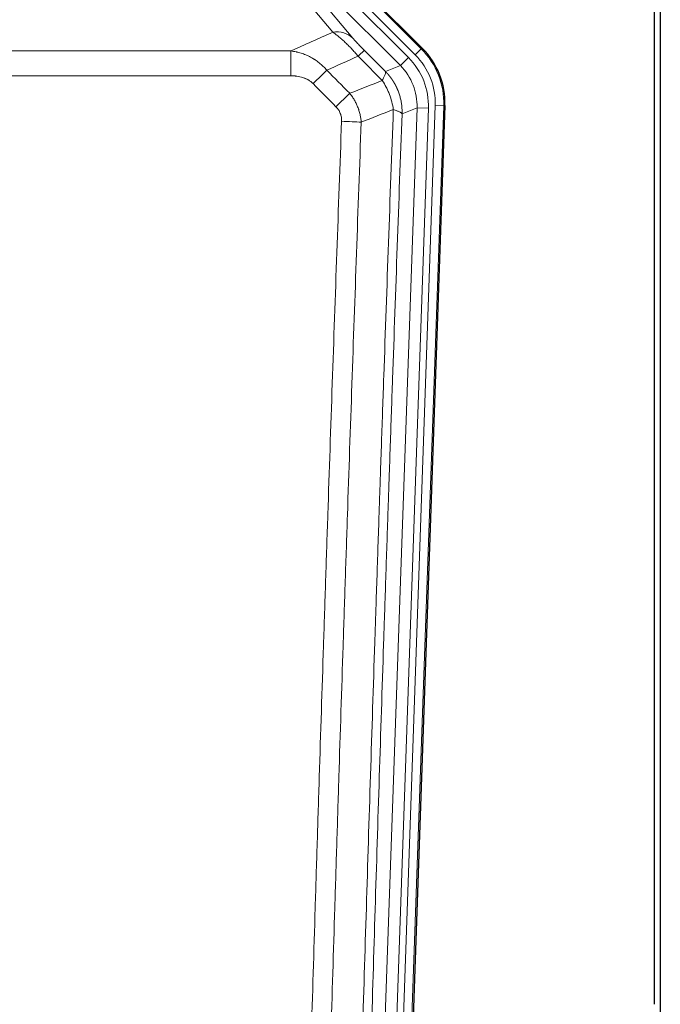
# Model space of a CAD drawing. Header units: inches. Extents: x 0 to 20790, y -12 to 14700.
# Tile 24 of 184: x 3246 to 3471, y 4825 to 5170. Entities that reach past the tile are written whole.
import ezdxf

# ---------------------------------------------------------------- set-up
doc = ezdxf.new("R2010")
doc.units = ezdxf.units.IN
doc.layers.add('1', color=7, linetype='Continuous', true_color=0xffffff)

msp = doc.modelspace()

# ---------------------------------------------------------------- linework, layer by layer
at = {"layer": '1', "color": 2, "linetype": 'Continuous', "lineweight": 25}
for p, q in [((3468.724, 4824.559), (3468.724, 5225.139)), ((3470.724, 5224.811), (3470.724, 4801.301)), ((3343.55, 5203.504), (3387.366, 5159.688)), ((3395.247, 5139.681), (3382.129, 4764.036))]:
    msp.add_line(p, q, dxfattribs=at)
at = {"layer": '1', "color": 110, "linetype": 'Continuous', "lineweight": 13}
for p, q in [((3343.395, 5203.129), (3386.985, 5159.538)), ((3382.475, 5156.478), (3340.3, 5198.653)), ((3384.867, 5157.42), (3341.276, 5201.01)), ((3355.938, 5165.365), (3333.823, 5191.8)), ((3379.651, 5153.653), (3338.725, 5194.578)), ((3338.725, 5192.335), (3362.999, 5163.319)), ((3108.139, 5158.794), (3341.311, 5158.794)), ((3341.311, 5150.086), (3341.311, 5158.794)), ((3386.985, 5159.538), (3384.867, 5157.42)), ((3386.985, 5159.538), (3387.366, 5159.688)), ((3379.651, 5153.653), (3382.475, 5156.478)), ((3374.426, 5151.595), (3379.651, 5153.653)), ((3341.311, 5150.086), (3108.139, 5150.086)), ((3372.422, 4764.662), (3385.488, 5138.833)), ((3389.481, 5138.694), (3376.414, 4764.523)), ((3378.761, 4764.193), (3391.872, 5139.636)), ((3385.488, 5138.833), (3380.241, 5136.766)), ((3394.866, 5139.531), (3381.755, 4764.088)), ((3385.488, 5138.833), (3389.481, 5138.694)), ((3394.866, 5139.531), (3391.872, 5139.636)), ((3395.247, 5139.681), (3394.866, 5139.531))]:
    msp.add_line(p, q, dxfattribs=at)
for centre, major_axis, ratio, start_param, end_param in [((3355.938, 5156.257), (-7.67, -6.416), 0.860824, 3.2446156, 4.0882866), ((3360.025, 5151.893), (-7.081, -7.061), 0.0269081, 3.1939715, 3.9394793), ((3367.853, 5140.446, 0), (-22.366, -8.81), 0.9983711, 2.7320361, 3.5511492), ((3367.853, 5140.446), (-25.153, -9.908), 0.9987323, 2.7320361, 3.5511492), ((3365.461, 5139.504, 0), (22.366, 8.81), 0.9983711, 5.8736288, 6.6927419), ((3349.069, 5146.963), (-7.096, -7.046), 0.0275577, 3.9391433, 4.6850337), ((3365.461, 5139.504), (-18.651, -7.347), 0.9977215, 2.7320361, 3.5511492), ((3357.078, 5138.898), (7.095, 7.047), 0.0252539, 0.7986857, 1.5457208), ((3359.05, 5133.811), (-9.993, 0.365), 0.0335157, 3.9537936, 4.713613)]:
    msp.add_ellipse(centre, major_axis=major_axis, ratio=ratio, start_param=start_param, end_param=end_param, dxfattribs=at)
at = {"layer": '1', "color": 2, "linetype": 'Continuous', "lineweight": 25}
msp.add_ellipse((3368.225, 5140.593, 0), major_axis=(-25.162, -9.912), ratio=0.9983711, start_param=2.7320361, end_param=3.5511492, dxfattribs=at)
at = {"layer": '1', "color": 110, "linetype": 'Continuous', "lineweight": 13}
for points in [[(3341.311, 5158.794), (3346.183, 5160.985), (3351.059, 5163.176), (3355.938, 5165.365)], [(3367.086, 5158.954), (3369.533, 5156.501), (3371.979, 5154.048), (3374.426, 5151.595)], [(3364.833, 5156.96), (3361.182, 5155.315), (3357.534, 5153.67), (3353.887, 5152.024)], [(3373.32, 5148.437), (3370.491, 5151.278), (3367.662, 5154.119), (3364.833, 5156.96)], [(3353.887, 5152.024), (3356.558, 5149.33), (3359.229, 5146.636), (3361.901, 5143.942)], [(3357.078, 5139.254), (3354.408, 5141.953), (3351.739, 5144.652), (3349.069, 5147.351)], [(3361.901, 5143.942), (3365.709, 5145.435), (3369.516, 5146.934), (3373.32, 5148.437)], [(3377.185, 5138.242), (3373.436, 5136.757), (3369.686, 5135.277), (3365.933, 5133.803)]]:
    msp.add_open_spline(points, degree=3, dxfattribs=at)
for points, knots in [([(3355.938, 5165.365), (3356.26, 5165.154), (3356.59, 5164.925), (3357.267, 5164.428), (3357.615, 5164.161), (3358.149, 5163.73), (3358.329, 5163.581), (3358.602, 5163.351), (3358.694, 5163.273), (3358.833, 5163.154), (3358.879, 5163.114), (3358.972, 5163.033), (3359.389, 5162.669), (3360.187, 5161.942), (3360.952, 5161.197), (3361.531, 5160.614), (3361.725, 5160.416), (3362.017, 5160.112), (3362.115, 5160.01), (3362.261, 5159.855), (3362.31, 5159.803), (3362.408, 5159.699), (3362.457, 5159.647), (3362.898, 5159.176), (3363.287, 5158.747), (3364.063, 5157.869), (3364.449, 5157.419), (3364.833, 5156.96)], [0, 0, 0, 0, 0.125, 0.125, 0.25, 0.25, 0.3125, 0.3125, 0.34375, 0.34375, 0.359375, 0.359375, 0.375, 0.5, 0.625, 0.625, 0.6875, 0.6875, 0.71875, 0.71875, 0.734375, 0.734375, 0.75, 0.75, 0.875, 0.875, 1, 1, 1, 1]), ([(3367.086, 5158.954), (3366.867, 5159.174), (3366.651, 5159.393), (3366.225, 5159.826), (3366.015, 5160.041), (3365.757, 5160.307), (3365.706, 5160.36), (3365.604, 5160.466), (3365.453, 5160.622), (3365.307, 5160.775), (3365.021, 5161.076), (3364.838, 5161.27), (3364.488, 5161.644), (3364.321, 5161.825), (3364.142, 5162.021), (3364.122, 5162.043), (3364.082, 5162.086), (3364.024, 5162.15), (3363.891, 5162.296), (3363.784, 5162.416), (3363.576, 5162.649), (3363.448, 5162.794), (3363.21, 5163.069), (3363.1, 5163.198), (3362.999, 5163.319)], [0, 0, 0, 0, 0.125, 0.125, 0.25, 0.25, 0.28125, 0.28125, 0.3125, 0.375, 0.375, 0.5, 0.5, 0.625, 0.625, 0.640625, 0.640625, 0.65625, 0.6875, 0.75, 0.75, 0.875, 0.875, 1, 1, 1, 1]), ([(3341.311, 5158.794), (3341.908, 5158.714), (3342.576, 5158.596), (3343.24, 5158.446), (3343.387, 5158.412), (3343.461, 5158.394), (3343.681, 5158.34), (3343.828, 5158.303), (3344.266, 5158.186), (3344.555, 5158.102), (3345.417, 5157.831), (3345.982, 5157.625), (3347.095, 5157.163), (3347.642, 5156.907), (3348.448, 5156.482), (3348.847, 5156.259), (3349.241, 5156.021), (3349.437, 5155.899), (3349.502, 5155.858), (3349.632, 5155.775), (3349.697, 5155.734), (3350.276, 5155.354), (3350.772, 5154.994), (3351.727, 5154.227), (3352.186, 5153.82), (3353.066, 5152.959), (3353.486, 5152.504), (3353.887, 5152.024)], [0, 0, 0, 0, 0.125, 0.140625, 0.140625, 0.15625, 0.15625, 0.1875, 0.1875, 0.25, 0.25, 0.375, 0.375, 0.5, 0.5, 0.5625, 0.59375, 0.59375, 0.609375, 0.609375, 0.625, 0.625, 0.75, 0.75, 0.875, 0.875, 1, 1, 1, 1]), ([(3374.426, 5151.595), (3374.472, 5151.502), (3374.481, 5151.363), (3374.441, 5151.089), (3374.418, 5150.986), (3374.355, 5150.76), (3374.315, 5150.636), (3374.219, 5150.368), (3374.162, 5150.224), (3374.033, 5149.916), (3373.961, 5149.752), (3373.802, 5149.406), (3373.715, 5149.224), (3373.527, 5148.843), (3373.427, 5148.644), (3373.32, 5148.437)], [0, 0, 0, 0, 0.25, 0.25, 0.375, 0.375, 0.5, 0.5, 0.625, 0.625, 0.75, 0.75, 0.875, 0.875, 1, 1, 1, 1]), ([(3374.426, 5151.595), (3374.443, 5151.577), (3374.477, 5151.543), (3374.529, 5151.49), (3374.58, 5151.437), (3374.631, 5151.384), (3374.682, 5151.331), (3374.733, 5151.277), (3374.783, 5151.224), (3374.834, 5151.17), (3374.884, 5151.116), (3374.934, 5151.061), (3374.984, 5151.007), (3375.034, 5150.952), (3375.083, 5150.897), (3375.133, 5150.842), (3375.182, 5150.786), (3375.231, 5150.73), (3375.28, 5150.674), (3375.329, 5150.618), (3375.378, 5150.562), (3375.426, 5150.505), (3375.474, 5150.448), (3375.523, 5150.391), (3375.57, 5150.334), (3375.618, 5150.277), (3375.666, 5150.219), (3375.713, 5150.161), (3375.76, 5150.103), (3375.807, 5150.044), (3375.854, 5149.986), (3375.901, 5149.927), (3375.947, 5149.868), (3375.994, 5149.809), (3376.04, 5149.749), (3376.086, 5149.69), (3376.131, 5149.63), (3376.177, 5149.569), (3376.222, 5149.509), (3376.267, 5149.449), (3376.312, 5149.388), (3376.357, 5149.327), (3376.402, 5149.266), (3376.446, 5149.204), (3376.49, 5149.143), (3376.534, 5149.081), (3376.578, 5149.019), (3376.622, 5148.957), (3376.665, 5148.894), (3376.708, 5148.832), (3376.751, 5148.769), (3376.794, 5148.706), (3376.836, 5148.642), (3376.879, 5148.579), (3376.921, 5148.515), (3376.963, 5148.451), (3377.004, 5148.387), (3377.046, 5148.323), (3377.087, 5148.258), (3377.128, 5148.194), (3377.169, 5148.129), (3377.21, 5148.064), (3377.25, 5147.998), (3377.29, 5147.933), (3377.33, 5147.867), (3377.37, 5147.801), (3377.41, 5147.735), (3377.449, 5147.669), (3377.488, 5147.602), (3377.527, 5147.536), (3377.565, 5147.469), (3377.604, 5147.402), (3377.642, 5147.334), (3377.68, 5147.267), (3377.718, 5147.199), (3377.755, 5147.131), (3377.792, 5147.063), (3377.829, 5146.995), (3377.866, 5146.927), (3377.903, 5146.858), (3377.939, 5146.789), (3377.975, 5146.72), (3378.011, 5146.651), (3378.046, 5146.581), (3378.082, 5146.512), (3378.117, 5146.442), (3378.151, 5146.372), (3378.186, 5146.302), (3378.22, 5146.232), (3378.254, 5146.161), (3378.288, 5146.091), (3378.322, 5146.02), (3378.355, 5145.949), (3378.388, 5145.878), (3378.421, 5145.806), (3378.454, 5145.735), (3378.486, 5145.663), (3378.518, 5145.591), (3378.55, 5145.519), (3378.581, 5145.447), (3378.613, 5145.374), (3378.644, 5145.302), (3378.674, 5145.229), (3378.705, 5145.156), (3378.735, 5145.083), (3378.765, 5145.01), (3378.795, 5144.936), (3378.824, 5144.862), (3379.022, 5144.361), (3379.356, 5143.412), (3379.745, 5141.983), (3380.031, 5140.509), (3380.208, 5138.997), (3380.252, 5137.93), (3380.251, 5137.324), (3380.25, 5137.185), (3380.248, 5137.045), (3380.245, 5136.906), (3380.242, 5136.813), (3380.241, 5136.766)], [0, 0, 0, 0, 0.0045083, 0.0090195, 0.0135338, 0.0180512, 0.0225715, 0.0270949, 0.0316214, 0.0361509, 0.0406834, 0.0452189, 0.0497575, 0.0542992, 0.0588439, 0.0633916, 0.0679424, 0.0724963, 0.0770532, 0.0816132, 0.0861762, 0.0907423, 0.0953114, 0.0998837, 0.104459, 0.1090373, 0.1136188, 0.1182033, 0.1227909, 0.1273815, 0.1319753, 0.1365721, 0.141172, 0.145775, 0.1503811, 0.1549903, 0.1596025, 0.1642179, 0.1688364, 0.1734579, 0.1780826, 0.1827103, 0.1873412, 0.1919752, 0.1966123, 0.2012524, 0.2058957, 0.2105422, 0.2151917, 0.2198443, 0.2245001, 0.229159, 0.233821, 0.2384861, 0.2431544, 0.2478258, 0.2525003, 0.2571779, 0.2618587, 0.2665427, 0.2712297, 0.2759199, 0.2806133, 0.2853097, 0.2900094, 0.2947122, 0.2994181, 0.3041272, 0.3088394, 0.3135548, 0.3182733, 0.322995, 0.3277199, 0.3324479, 0.3371791, 0.3419135, 0.346651, 0.3513917, 0.3561355, 0.3608826, 0.3656328, 0.3703861, 0.3751427, 0.3799024, 0.3846654, 0.3894315, 0.3942008, 0.3989732, 0.4037489, 0.4085278, 0.4133098, 0.4180951, 0.4228835, 0.4276751, 0.43247, 0.437268, 0.4420692, 0.4468737, 0.4516813, 0.4564922, 0.4613063, 0.4661235, 0.470944, 0.4757677, 0.4805947, 0.4854248, 0.4902582, 0.4950947, 0.4999345, 0.5888915, 0.6791125, 0.7706071, 0.8633844, 0.9574535, 0.965938, 0.9744348, 0.9829441, 0.9914659, 1, 1, 1, 1]), ([(3341.311, 5150.086), (3341.665, 5150.086), (3342.018, 5150.074), (3342.459, 5150.044), (3342.547, 5150.038), (3342.723, 5150.023), (3342.811, 5150.014), (3343.075, 5149.987), (3343.25, 5149.966), (3343.772, 5149.892), (3344.116, 5149.829), (3344.799, 5149.675), (3345.137, 5149.584), (3345.804, 5149.37), (3346.134, 5149.246), (3346.5, 5149.086), (3346.54, 5149.068), (3346.621, 5149.032), (3346.742, 5148.976), (3347.019, 5148.841), (3347.251, 5148.716), (3347.705, 5148.452), (3347.997, 5148.26), (3348.553, 5147.835), (3348.819, 5147.604), (3349.069, 5147.351)], [0, 0, 0, 0, 0.125, 0.125, 0.15625, 0.15625, 0.1875, 0.1875, 0.25, 0.25, 0.375, 0.375, 0.5, 0.5, 0.625, 0.625, 0.640625, 0.640625, 0.65625, 0.6875, 0.75, 0.75, 0.875, 0.875, 1, 1, 1, 1]), ([(3373.32, 5148.437), (3373.823, 5147.691), (3374.285, 5146.907), (3374.912, 5145.687), (3375.109, 5145.273), (3375.481, 5144.433), (3375.656, 5144.007), (3376.144, 5142.714), (3376.421, 5141.831), (3376.878, 5140.047), (3377.057, 5139.144), (3377.185, 5138.242)], [0, 0, 0, 0, 0.25, 0.25, 0.375, 0.375, 0.5, 0.5, 0.75, 0.75, 1, 1, 1, 1]), ([(3361.901, 5143.942), (3362.191, 5143.584), (3362.468, 5143.215), (3362.797, 5142.74), (3362.862, 5142.644), (3362.99, 5142.452), (3363.053, 5142.355), (3363.24, 5142.062), (3363.36, 5141.865), (3363.71, 5141.269), (3364.144, 5140.457), (3364.517, 5139.614), (3364.773, 5138.97), (3364.854, 5138.754), (3364.97, 5138.426), (3365.008, 5138.316), (3365.081, 5138.095), (3365.117, 5137.985), (3365.289, 5137.432), (3365.41, 5136.986), (3365.617, 5136.087), (3365.791, 5135.182), (3365.897, 5134.265), (3365.933, 5133.803)], [0, 0, 0, 0, 0.125, 0.125, 0.15625, 0.15625, 0.1875, 0.1875, 0.25, 0.25, 0.375, 0.5, 0.5, 0.5625, 0.5625, 0.59375, 0.59375, 0.625, 0.625, 0.75, 0.75, 0.875, 1, 1, 1, 1]), ([(3357.078, 5139.254), (3357.245, 5139.085), (3357.402, 5138.909), (3357.589, 5138.68), (3357.625, 5138.634), (3357.697, 5138.54), (3357.733, 5138.493), (3357.837, 5138.349), (3357.904, 5138.252), (3358.097, 5137.958), (3358.331, 5137.554), (3358.522, 5137.127), (3358.648, 5136.799), (3358.687, 5136.688), (3358.741, 5136.52), (3358.759, 5136.463), (3358.792, 5136.35), (3358.808, 5136.293), (3358.884, 5136.008), (3358.932, 5135.779), (3359.005, 5135.317), (3359.03, 5135.085), (3359.056, 5134.618), (3359.059, 5134.382), (3359.05, 5134.146)], [0, 0, 0, 0, 0.125, 0.125, 0.15625, 0.15625, 0.1875, 0.1875, 0.25, 0.25, 0.375, 0.5, 0.5, 0.5625, 0.5625, 0.59375, 0.59375, 0.625, 0.625, 0.75, 0.75, 0.875, 0.875, 1, 1, 1, 1]), ([(3364.956, 4765.408), (3365.012, 4767.341), (3365.068, 4769.275), (3365.18, 4773.142), (3365.348, 4778.944), (3365.744, 4792.485), (3366.087, 4804.097), (3366.781, 4827.33), (3367.721, 4858.33), (3369.179, 4904.894), (3370.184, 4935.98), (3370.758, 4953.478), (3370.822, 4955.423), (3370.95, 4959.312), (3371.142, 4965.145), (3371.594, 4978.758), (3371.985, 4990.429), (3372.314, 5000.155), (3372.379, 5002.101), (3372.511, 5005.992), (3372.71, 5011.828), (3373.175, 5025.445), (3373.577, 5037.116), (3374.389, 5060.456), (3375.486, 5091.574), (3376.614, 5122.687), (3377.185, 5138.242)], [0, 0, 0, 0, 0.015625, 0.015625, 0.03125, 0.0625, 0.125, 0.125, 0.25, 0.375, 0.5, 0.5, 0.515625, 0.515625, 0.53125, 0.5625, 0.625, 0.625, 0.640625, 0.640625, 0.65625, 0.6875, 0.75, 0.75, 0.875, 1, 1, 1, 1]), ([(3380.241, 5136.766), (3379.671, 5121.267), (3378.546, 5090.266), (3377.452, 5059.259), (3376.643, 5036.002), (3376.241, 5024.372), (3375.777, 5010.804), (3375.58, 5004.989), (3375.448, 5001.112), (3375.382, 4999.174), (3375.055, 4989.482), (3374.664, 4977.853), (3374.214, 4964.289), (3374.022, 4958.477), (3373.895, 4954.602), (3373.831, 4952.664), (3373.258, 4935.229), (3372.257, 4904.256), (3370.803, 4857.861), (3369.396, 4811.531), (3368.49, 4780.688), (3368.046, 4765.277)], [0, 0, 0, 0, 0.125, 0.25, 0.25, 0.3125, 0.34375, 0.359375, 0.359375, 0.375, 0.375, 0.4375, 0.46875, 0.484375, 0.484375, 0.5, 0.5, 0.625, 0.75, 0.875, 1, 1, 1, 1]), ([(3377.185, 5138.242), (3377.412, 5138.171), (3377.628, 5138.101), (3378.038, 5137.963), (3378.232, 5137.895), (3378.596, 5137.761), (3378.766, 5137.695), (3379.081, 5137.566), (3379.225, 5137.502), (3379.486, 5137.378), (3379.603, 5137.317), (3379.809, 5137.198), (3379.898, 5137.14), (3380.121, 5136.971), (3380.211, 5136.865), (3380.241, 5136.766)], [0, 0, 0, 0, 0.125, 0.125, 0.25, 0.25, 0.375, 0.375, 0.5, 0.5, 0.625, 0.625, 0.75, 0.75, 1, 1, 1, 1]), ([(3347.092, 4766.848), (3347.529, 4782.086), (3348.42, 4812.586), (3349.34, 4843.134), (3350.042, 4866.063), (3350.278, 4873.708), (3350.754, 4889.006), (3350.994, 4896.658), (3351.719, 4919.622), (3352.211, 4934.938), (3352.834, 4954.092), (3352.959, 4957.923), (3353.211, 4965.584), (3353.589, 4977.077), (3353.972, 4988.569), (3354.742, 5011.554), (3355.784, 5042.201), (3357.392, 5088.173), (3358.493, 5118.822), (3359.05, 5134.146)], [0, 0, 0, 0, 0.125, 0.25, 0.25, 0.3125, 0.3125, 0.375, 0.375, 0.5, 0.5, 0.53125, 0.53125, 0.5625, 0.625, 0.625, 0.75, 0.875, 1, 1, 1, 1]), ([(3365.933, 5133.803), (3365.375, 5118.497), (3364.273, 5087.887), (3362.664, 5041.972), (3361.62, 5011.363), (3360.848, 4988.407), (3360.465, 4976.929), (3360.086, 4965.451), (3359.835, 4957.799), (3359.709, 4953.973), (3359.085, 4934.843), (3358.593, 4919.546), (3357.867, 4896.61), (3357.627, 4888.968), (3357.15, 4873.69), (3356.914, 4866.053), (3356.211, 4843.153), (3355.289, 4812.644), (3354.398, 4782.182), (3353.959, 4766.962)], [0, 0, 0, 0, 0.125, 0.25, 0.375, 0.375, 0.4375, 0.46875, 0.46875, 0.5, 0.5, 0.625, 0.625, 0.6875, 0.6875, 0.75, 0.75, 0.875, 1, 1, 1, 1])]:
    msp.add_open_spline(points, degree=3, knots=knots, dxfattribs=at)

doc.saveas('drawing.dxf')
